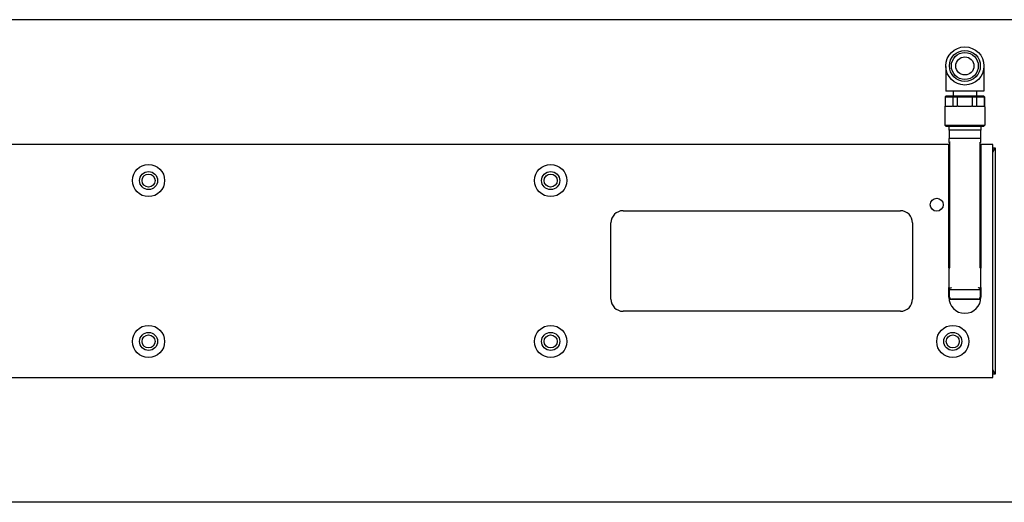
# Model space of a CAD drawing. Extents: x 0 to 2359, y -14 to 1663.
# Tile 7 of 39: x 1054 to 1176, y 1300 to 1360. Entities that reach past the tile are written whole.
import ezdxf

# ---------------------------------------------------------------- set-up
doc = ezdxf.new("R2010")
doc.units = 0
doc.header["$LTSCALE"] = 25.4
doc.layers.get('0').update_dxf_attribs({"linetype": 'CONTINUOUS'})

msp = doc.modelspace()

# ---------------------------------------------------------------- linework, layer by layer
for p, q in [((1179.0868153, 1360.3418788), (1046.3368153, 1360.3418788)), ((1168.9618153, 1354.5318785), (1168.9618153, 1351.4668788)), ((1173.7118153, 1354.5918788), (1173.7118153, 1351.4668788)), ((1168.9868153, 1350.8418788), (1168.8868153, 1350.7418788)), ((1168.8868153, 1350.7418788), (1168.8868153, 1349.5784814)), ((1168.8868153, 1350.7418788), (1168.9034901, 1350.7418788)), ((1168.9034901, 1350.7418788), (1168.9034901, 1349.5784814)), ((1168.9034901, 1350.7418788), (1169.8730261, 1350.7418788)), ((1173.7118153, 1351.4668788), (1168.9618153, 1351.4668788)), ((1169.000519, 1350.8418788), (1168.9868153, 1350.8418788)), ((1169.9492023, 1350.8418788), (1169.000519, 1350.8418788)), ((1169.8730261, 1350.7418788), (1170.3672793, 1350.7418788)), ((1169.8730261, 1349.5784814), (1169.8730261, 1350.7418788)), ((1169.8868153, 1351.4668788), (1169.8868153, 1350.8418788)), ((1170.388132, 1350.8418788), (1169.9492023, 1350.8418788)), ((1170.3672793, 1350.7418788), (1170.3672793, 1349.5784814)), ((1170.3672793, 1350.7418788), (1172.3063513, 1350.7418788)), ((1172.2854986, 1350.8418788), (1170.388132, 1350.8418788)), ((1172.7244283, 1350.8418788), (1172.2854986, 1350.8418788)), ((1172.3063513, 1350.7418788), (1172.8006045, 1350.7418788)), ((1172.3063513, 1349.5784814), (1172.3063513, 1350.7418788)), ((1173.6731116, 1350.8418788), (1172.7244283, 1350.8418788)), ((1172.7868153, 1351.4668788), (1172.7868153, 1350.8418788)), ((1172.8006045, 1350.7418788), (1172.8006045, 1349.5784814)), ((1172.8006045, 1350.7418788), (1173.7701404, 1350.7418788)), ((1173.6868153, 1350.8418788), (1173.6731116, 1350.8418788)), ((1173.6868153, 1350.8418788), (1173.7868153, 1350.7418788)), ((1173.7701404, 1349.5784814), (1173.7701404, 1350.7418788)), ((1173.7701404, 1350.7418788), (1173.7868153, 1350.7418788)), ((1173.7868153, 1350.7418788), (1173.7868153, 1349.5784814)), ((1168.8368153, 1349.4918788), (1168.8368153, 1347.2418788)), ((1168.8868153, 1349.5784814), (1168.9034901, 1349.5784814)), ((1168.9706758, 1349.5918788), (1169.8058405, 1349.5918788)), ((1169.8730261, 1349.5784814), (1170.3672793, 1349.5784814)), ((1170.5016506, 1349.5918788), (1172.1719799, 1349.5918788)), ((1172.3063513, 1349.5784814), (1172.8006045, 1349.5784814)), ((1172.8677901, 1349.5918788), (1173.7029548, 1349.5918788)), ((1173.7701404, 1349.5784814), (1173.7868153, 1349.5784814)), ((1173.8368153, 1349.4918788), (1173.8368153, 1347.2418788)), ((1168.9868153, 1347.0918788), (1168.8368153, 1347.2418788)), ((1168.8368153, 1347.2418788), (1173.8368153, 1347.2418788)), ((1168.9868153, 1347.0918788), (1173.6868153, 1347.0918788)), ((1169.3368153, 1347.0918788), (1169.3368153, 1346.5918788)), ((1173.3368153, 1347.0918788), (1173.3368153, 1346.5918788)), ((1173.6868153, 1347.0918788), (1173.8368153, 1347.2418788)), ((1173.3368153, 1346.5918788), (1169.3368153, 1346.5918788)), ((1169.3368153, 1345.5418788), (1169.3368153, 1345.1418788)), ((1169.3868153, 1346.5918788), (1169.3868153, 1345.5918788)), ((1173.2868153, 1345.5918788), (1169.3868153, 1345.5918788)), ((1173.2868153, 1346.5918788), (1173.2868153, 1345.5918788)), ((1173.3368153, 1345.1418788), (1173.3368153, 1345.5418788)), ((1169.3368153, 1344.8418788), (999.2118153, 1344.8418788)), ((1169.3368153, 1329.4918788), (1169.3368153, 1344.8418788)), ((1169.3368153, 1344.8418788), (1169.4368153, 1344.8418788)), ((1169.3868153, 1345.0918788), (1169.4368153, 1345.0918788)), ((1169.4868153, 1345.1418788), (1169.4368153, 1345.0918788)), ((1169.4368153, 1345.0918788), (1169.4368153, 1329.4918788)), ((1173.1868153, 1345.1418788), (1173.2368153, 1345.0918788)), ((1173.2368153, 1345.0918788), (1173.2868153, 1345.0918788)), ((1173.2368153, 1329.4918788), (1173.2368153, 1345.0918788)), ((1173.2368153, 1344.8418788), (1173.3368153, 1344.8418788)), ((1174.8368153, 1344.8418788), (1173.3368153, 1344.8418788)), ((1173.3368153, 1344.8418788), (1173.3368153, 1329.4418788)), ((1174.8368153, 1315.8418788), (1174.8368153, 1344.8418788)), ((1174.8368153, 1344.4042399), (1175.0868153, 1344.4042399)), ((1175.0868153, 1344.4042399), (1175.0868153, 1316.2795177)), ((1169.4368153, 1341.8418788), (1169.3368153, 1341.8418788)), ((1173.3368153, 1341.8418788), (1173.2368153, 1341.8418788)), ((1169.4368153, 1339.3418788), (1169.3368153, 1339.3418788)), ((1173.3368153, 1339.3418788), (1173.2368153, 1339.3418788)), ((1169.4368153, 1337.1957371), (1169.4318153, 1337.1957371)), ((1169.4318153, 1337.1957371), (1169.4318153, 1336.9246943)), ((1169.4368153, 1336.9246943), (1169.4318153, 1336.9246943)), ((1169.4318153, 1336.9246943), (1169.4318153, 1336.6924468)), ((1128.8368153, 1336.5918788), (1163.3368153, 1336.5918788)), ((1169.4368153, 1336.6924468), (1169.4318153, 1336.6924468)), ((1169.4318153, 1336.6924468), (1169.4318153, 1336.6054195)), ((1169.4368153, 1336.6054195), (1169.4318153, 1336.6054195)), ((1169.4318153, 1336.6054195), (1169.4318153, 1336.38523)), ((1169.4368153, 1336.38523), (1169.4318153, 1336.38523)), ((1169.4368153, 1336.2969601), (1169.4318153, 1336.2969601)), ((1169.4318153, 1335.4077022), (1169.4318153, 1336.2969601)), ((1127.3368153, 1325.5918788), (1127.3368153, 1335.0918788)), ((1164.8368153, 1335.0918788), (1164.8368153, 1325.5918788)), ((1169.4368153, 1335.4077022), (1169.4318153, 1335.4077022)), ((1169.4318153, 1335.3136411), (1169.4318153, 1335.0918788)), ((1169.4318153, 1335.3136411), (1169.4368153, 1335.3136411)), ((1169.4368153, 1335.0918788), (1169.4318153, 1335.0918788)), ((1169.4368153, 1335.0069703), (1169.4318153, 1335.0069703)), ((1169.4318153, 1334.7222966), (1169.4318153, 1335.0069703)), ((1169.4318153, 1334.7222966), (1169.4318153, 1334.4012037)), ((1169.4318153, 1334.1831112), (1169.4318153, 1334.4012037)), ((1169.4368153, 1334.1831112), (1169.4318153, 1334.1831112)), ((1169.4318153, 1334.1765195), (1169.4318153, 1334.1831112)), ((1169.4368153, 1334.1765195), (1169.4318153, 1334.1765195)), ((1169.4318153, 1333.8562494), (1169.4318153, 1334.1039749)), ((1169.4318153, 1334.1039749), (1169.4368153, 1334.1039749)), ((1169.4318153, 1333.6823014), (1169.4318153, 1333.8562494)), ((1169.4318153, 1333.8562494), (1169.4368153, 1333.8562494)), ((1169.4318153, 1333.6001893), (1169.4318153, 1333.6823014)), ((1169.4368153, 1333.6823014), (1169.4318153, 1333.6823014)), ((1169.4318153, 1333.6001893), (1169.4368153, 1333.6001893)), ((1169.4318153, 1333.435039), (1169.4318153, 1333.511286)), ((1169.4318153, 1333.511286), (1169.4368153, 1333.511286)), ((1169.4318153, 1333.2593932), (1169.4318153, 1333.435039)), ((1169.4318153, 1333.435039), (1169.4368153, 1333.435039)), ((1169.4318153, 1333.0075004), (1169.4318153, 1333.2593932)), ((1169.4318153, 1333.2593932), (1169.4368153, 1333.2593932)), ((1169.4318153, 1333.0075004), (1169.4368153, 1333.0075004)), ((1169.4368153, 1332.9482315), (1169.4318153, 1332.9482315)), ((1169.4318153, 1332.9482315), (1169.4318153, 1332.8915865)), ((1169.4318153, 1332.8235198), (1169.4318153, 1332.8915865)), ((1169.4318153, 1332.8915865), (1169.4368153, 1332.8915865)), ((1169.4318153, 1332.7213427), (1169.4318153, 1332.8235198)), ((1169.4318153, 1332.8235198), (1169.4368153, 1332.8235198)), ((1169.4318153, 1332.5575816), (1169.4318153, 1332.7213427)), ((1169.4318153, 1332.7213427), (1169.4368153, 1332.7213427)), ((1169.4318153, 1332.187614), (1169.4318153, 1332.5575816)), ((1169.4318153, 1332.5575816), (1169.4368153, 1332.5575816)), ((1169.4318153, 1332.187614), (1169.4368153, 1332.187614)), ((1169.4368153, 1332.0591981), (1169.4318153, 1332.0591981)), ((1169.4318153, 1332.0591981), (1169.4318153, 1331.9110259)), ((1169.4368153, 1331.8418788), (1169.3368153, 1331.8418788)), ((1169.4368153, 1331.9110259), (1169.4318153, 1331.9110259)), ((1173.3368153, 1331.8418788), (1173.2368153, 1331.8418788)), ((1169.3368153, 1329.4918788), (1169.3368153, 1327.0418788)), ((1169.3868153, 1329.4918788), (1169.3368153, 1329.4918788)), ((1169.3868153, 1329.4918788), (1169.4868153, 1329.4918788)), ((1173.2868153, 1329.4918788), (1173.2368153, 1329.4918788)), ((1173.3368153, 1327.0418788), (1173.3368153, 1329.4418788)), ((1169.3368153, 1325.8418788), (1169.3368153, 1327.0418788)), ((1169.3868153, 1326.9918788), (1169.5368153, 1326.9918788)), ((1169.4368153, 1326.7418788), (1169.4368153, 1326.9918788)), ((1169.4368153, 1325.8418788), (1169.4368153, 1326.7418788)), ((1169.6868153, 1326.7418788), (1169.4368153, 1326.7418788)), ((1169.4418153, 1325.8468788), (1169.4418153, 1326.7418788)), ((1172.9868153, 1326.7418788), (1169.6868153, 1326.7418788)), ((1173.2368153, 1326.7418788), (1172.9868153, 1326.7418788)), ((1173.1368153, 1326.9918788), (1173.2868153, 1326.9918788)), ((1173.2318153, 1326.7418788), (1173.2318153, 1325.8468788)), ((1173.2368153, 1326.7418788), (1173.2368153, 1326.9918788)), ((1173.2368153, 1326.7418788), (1173.2368153, 1325.8418788)), ((1173.3368153, 1327.0418788), (1173.3368153, 1325.8418788)), ((1169.3868153, 1325.5918788), (1169.6868153, 1325.5918788)), ((1172.9868153, 1325.5918788), (1169.6868153, 1325.5918788)), ((1169.6918153, 1325.5968788), (1172.9818153, 1325.5968788)), ((1172.9868153, 1325.5918788), (1173.2868153, 1325.5918788)), ((1163.3368153, 1324.0918788), (1128.8368153, 1324.0918788)), ((1175.0868153, 1316.2795177), (1174.8368153, 1316.2795177)), ((989.5868153, 1315.8418788), (1174.8368153, 1315.8418788)), ((1179.0868153, 1300.3418788), (967.5868153, 1300.3418788))]:
    msp.add_line(p, q)
for centre, radius in [((1171.3368153, 1354.5918788), 2.375), ((1171.3368153, 1354.5918788), 1.925), ((1171.3368153, 1354.5918788), 1.675), ((1171.3368153, 1354.5918788), 1.125), ((1069.8368153, 1340.3418788), 2), ((1119.8368153, 1340.3418788), 2), ((1069.8368153, 1340.3418788), 1.125), ((1069.8368153, 1340.3418788), 0.8105), ((1119.8368153, 1340.3418788), 1.125), ((1119.8368153, 1340.3418788), 0.8105), ((1167.8368153, 1337.3418788), 0.8105), ((1069.8368153, 1320.3418788), 2), ((1119.8368153, 1320.3418788), 2), ((1169.8368153, 1320.3418788), 2), ((1069.8368153, 1320.3418788), 1.125), ((1069.8368153, 1320.3418788), 0.8105), ((1119.8368153, 1320.3418788), 1.125), ((1119.8368153, 1320.3418788), 0.8105), ((1169.8368153, 1320.3418788), 1.125), ((1169.8368153, 1320.3418788), 0.8105)]:
    msp.add_circle(centre, radius)
for centre, radius, start, end in [((1168.9368153, 1349.4918788), 0.1, 119.999999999, 180), ((1173.7368153, 1349.4918788), 0.1, 0, 60), ((1169.3868153, 1345.5418788), 0.05, 90, 180), ((1173.2868153, 1345.5418788), 0.05, 0, 90), ((1169.3868153, 1345.1418788), 0.05, 180, 270), ((1173.2868153, 1345.1418788), 0.05, 270, 0), ((1128.8368153, 1335.0918788), 1.5, 90, 180), ((1163.3368153, 1335.0918788), 1.5, 0, 90), ((1173.2868153, 1329.4418788), 0.05, 0, 90), ((1169.3868153, 1327.0418788), 0.05, 180, 270), ((1173.2868153, 1327.0418788), 0.05, 270, 0), ((1128.8368153, 1325.5918788), 1.5, 180, 270), ((1163.3368153, 1325.5918788), 1.5, 270, 0), ((1171.3368153, 1325.8418788), 2, 180, 0), ((1169.3868153, 1325.6418788), 0.05, 223.602818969, 270), ((1169.6868153, 1325.8418788), 0.25, 180, 270), ((1169.6918153, 1325.8468788), 0.25, 180, 270), ((1172.9818153, 1325.8468788), 0.25, 270, 0), ((1172.9868153, 1325.8418788), 0.25, 270, 0), ((1173.2868153, 1325.6418788), 0.05, 270, 316.397181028)]:
    msp.add_arc(centre, radius, start, end)
for centre, major_axis, ratio, start_param, end_param in [((1169.0545187, 1349.4010188), (0.1944132, -0.1428572), 0.6510240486, 2.4165858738, 2.7934955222), ((1169.7219975, 1349.4010187), (0.1944132, 0.1428573), 0.6510239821, 0.3480969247, 0.7250064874), ((1170.6693365, 1349.4010188), (0.4296248, -0.0881815), 0.3939896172, 2.051074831, 2.4279844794), ((1172.004294, 1349.4010187), (0.4296249, 0.0881816), 0.3939896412, 0.7136080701, 1.0905176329), ((1172.9516331, 1349.4010188), (-0.1944132, 0.1428572), 0.6510240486, 5.5581785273, 5.9350881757), ((1173.6191118, 1349.4010187), (-0.1944132, -0.1428573), 0.6510239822, 3.4896895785, 3.8665991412), ((1173.1868411, 1329.441853), (0.0499742, 0.0500258), 0.0001349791, 0, 1.57117807)]:
    msp.add_ellipse(centre, major_axis=major_axis, ratio=ratio, start_param=start_param, end_param=end_param)
for points in [[(1169.000519, 1350.8418788), (1168.9524753, 1350.7924224), (1168.9034901, 1350.7418788)], [(1169.8730261, 1350.7418788), (1169.9115849, 1350.7924224), (1169.9492023, 1350.8418788)], [(1170.388132, 1350.8418788), (1170.3777057, 1350.7924224), (1170.3672793, 1350.7418788)], [(1172.3063513, 1350.7418788), (1172.2959249, 1350.7924224), (1172.2854986, 1350.8418788)], [(1172.7244283, 1350.8418788), (1172.7620456, 1350.7924224), (1172.8006045, 1350.7418788)], [(1173.7701404, 1350.7418788), (1173.7211553, 1350.7924224), (1173.6731116, 1350.8418788)]]:
    msp.add_open_spline(points, degree=2)
for points in [[(1174.8368153, 1343.8626961), (1174.9593612, 1344.1323351), (1175.0868153, 1344.4042399)], [(1175.0868153, 1316.2795177), (1174.9593612, 1316.5514226), (1174.8368153, 1316.8210615)]]:
    msp.add_rational_spline(points, [1, 1.00004107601, 1], degree=2)
for points in [[(1169.5368153, 1326.9918788), (1169.5586166, 1326.9918788), (1169.583374, 1326.999324), (1169.6350639, 1327.0186378), (1169.6619381, 1327.0307534), (1169.6868153, 1327.0418788)], [(1173.1368153, 1326.9918788), (1173.115014, 1326.9918788), (1173.0902566, 1326.999324), (1173.0385667, 1327.0186378), (1173.0116925, 1327.0307534), (1172.9868153, 1327.0418788)]]:
    msp.add_open_spline(points, degree=3, knots=[-0.032701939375, -0.032701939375, -0.032701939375, -0.032701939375, -0.016350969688, -0.016350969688, 0, 0, 0, 0])

doc.saveas('drawing.dxf')
